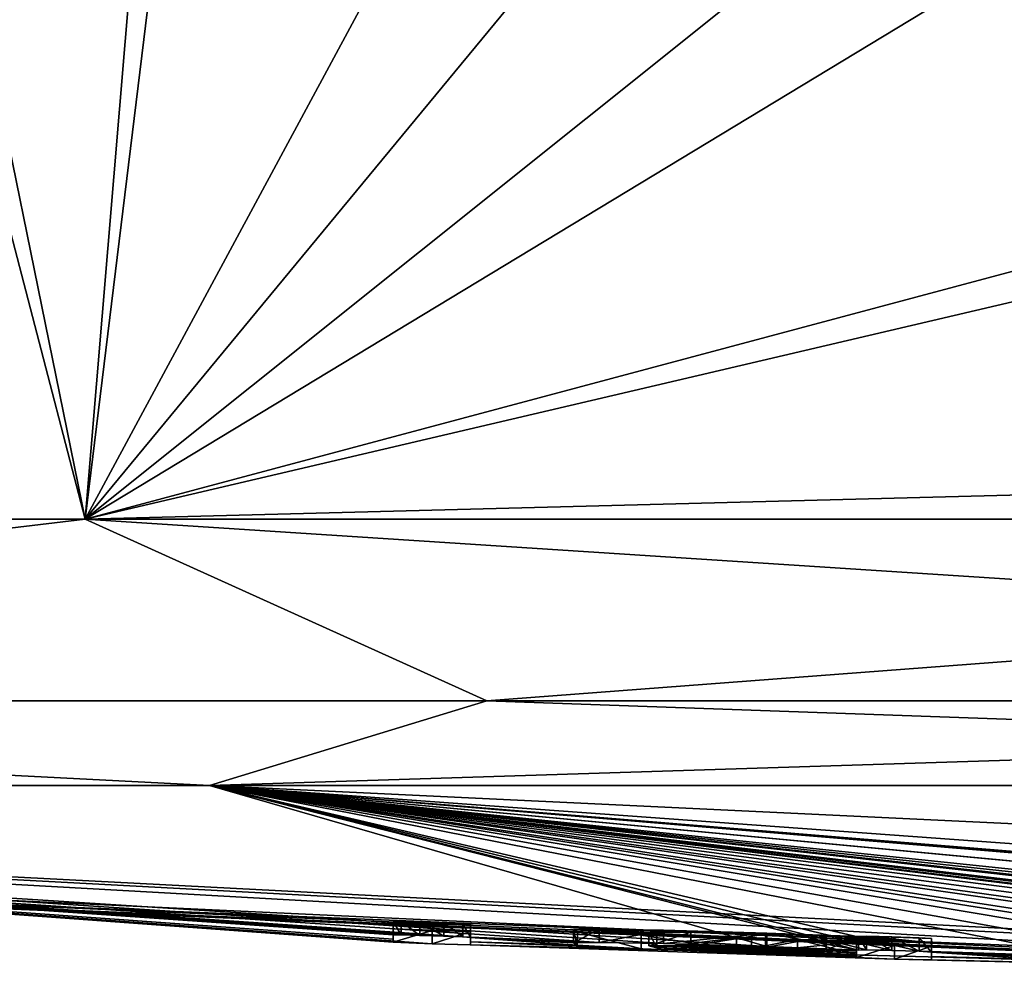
# Model space of a CAD drawing. Header units: millimetres. Extents: x -142 to 33, y -189 to 10.
# Tile 39 of 56: x -10.64 to -6.98, y -47.88 to -44.3. Entities that reach past the tile are written whole.
import ezdxf

# ---------------------------------------------------------------- set-up
doc = ezdxf.new("R2010")
doc.units = ezdxf.units.MM
doc.header["$LTSCALE"] = 52.148148
for name, color, linetype in [('1', 7, 'CONTINUOUS'), ('116', 7, 'CONTINUOUS'), ('121', 7, 'CONTINUOUS'), ('2', 7, 'CONTINUOUS'), ('76', 7, 'CONTINUOUS'), ('77', 7, 'CONTINUOUS'), ('78', 7, 'CONTINUOUS'), ('79', 7, 'CONTINUOUS'), ('80', 7, 'CONTINUOUS'), ('81', 7, 'CONTINUOUS'), ('82', 7, 'CONTINUOUS'), ('83', 7, 'CONTINUOUS'), ('84', 7, 'CONTINUOUS'), ('85', 7, 'CONTINUOUS'), ('86', 7, 'CONTINUOUS'), ('87', 7, 'CONTINUOUS'), ('88', 7, 'CONTINUOUS')]:
    doc.layers.add(name, color=color, linetype=linetype)

msp = doc.modelspace()

# ---------------------------------------------------------------- linework, layer by layer
at = {"layer": '1', "color": 7, "linetype": 'Continuous'}
for points in [[(-18.0033, -46.1517, -10.3942), (-15.339, -21.9, -14.3423), (-10.3941, -46.1517, -18.0033), (-18.0033, -46.1517, -10.3942)], [(-15.339, -21.9, -14.3423), (-8.3615, -21.9, -19.2632), (-10.3941, -46.1517, -18.0033), (-15.339, -21.9, -14.3423)], [(-10.3941, -46.1517, -18.0033), (-8.3615, -21.9, -19.2632), (-6.3857, -38.719, -19.8514), (-10.3941, -46.1517, -18.0033)], [(-10.3941, -46.1517, 18.0033), (-15.3521, -27.091, 14.2622), (-18.0033, -46.1517, 10.3942), (-10.3941, -46.1517, 18.0033)], [(-8.2825, -28.8994, 19.2307), (-15.3521, -27.091, 14.2622), (-10.3941, -46.1517, 18.0033), (-8.2825, -28.8994, 19.2307)], [(-4.2, -41.2013, 20.4038), (-8.2825, -28.8994, 19.2307), (-10.3941, -46.1517, 18.0033), (-4.2, -41.2013, 20.4038)], [(-6.0995, -40.9576, -19.9208), (-10.3941, -46.1517, -18.0033), (-6.3857, -38.719, -19.8514), (-6.0995, -40.9576, -19.9208)], [(-5.1693, -42.9923, -20.1639), (-10.3941, -46.1517, -18.0033), (-6.0995, -40.9576, -19.9208), (-5.1693, -42.9923, -20.1639)], [(-2.9715, -44.1682, 20.5924), (-4.2, -41.2013, 20.4038), (-10.3941, -46.1517, 18.0033), (-2.9715, -44.1682, 20.5924)], [(-3.7041, -44.5849, -20.4696), (-10.3941, -46.1517, -18.0033), (-5.1693, -42.9923, -20.1639), (-3.7041, -44.5849, -20.4696)], [(0, -46.1517, 20.7884), (-2.9715, -44.1682, 20.5924), (-10.3941, -46.1517, 18.0033), (0, -46.1517, 20.7884)], [(0, -45.8825, -20.7907), (-10.3941, -46.1517, -18.0033), (-3.7041, -44.5849, -20.4696), (0, -45.8825, -20.7907)], [(0, -46.1517, -20.7884), (-10.3941, -46.1517, -18.0033), (0, -45.8825, -20.7907), (0, -46.1517, -20.7884)]]:
    msp.add_3dface(points, dxfattribs=at)
at = {"layer": '116', "color": 250, "linetype": 'Continuous', "true_color": 0x282828}
for points in [[(-8.963, -47.6699, -3.6397), (-9.25, -47.6444, -4.615), (-9.221, -47.6442, -4.685), (-8.963, -47.6699, -3.6397)], [(-9.25, -47.6444, -4.615), (-8.963, -47.6699, -3.6397), (-9.25, -47.6599, -3.6413), (-9.25, -47.6444, -4.615)], [(-8.963, -47.6817, -2.668), (-9.25, -47.6717, -2.668), (-9.25, -47.6599, -3.6413), (-8.963, -47.6817, -2.668)], [(-8.963, -47.6699, -3.6397), (-8.963, -47.6817, -2.668), (-9.25, -47.6599, -3.6413), (-8.963, -47.6699, -3.6397)], [(-8.963, -47.6544, -4.615), (-8.963, -47.6699, -3.6397), (-9.221, -47.6442, -4.685), (-8.963, -47.6544, -4.615)], [(-9.151, -47.6461, -4.714), (-8.963, -47.6544, -4.615), (-9.221, -47.6442, -4.685), (-9.151, -47.6461, -4.714)], [(-9.062, -47.6492, -4.714), (-8.963, -47.6544, -4.615), (-9.151, -47.6461, -4.714), (-9.062, -47.6492, -4.714)], [(-8.963, -47.6544, -4.615), (-9.062, -47.6492, -4.714), (-8.9918, -47.6522, -4.6849), (-8.963, -47.6544, -4.615)], [(-8.963, -47.6817, -2.668), (-9.1055, -47.6782, -2.5245), (-9.25, -47.6717, -2.668), (-8.963, -47.6817, -2.668)], [(-8.5811, -47.6743, -4.2017), (-8.4855, -47.6729, -4.4783), (-8.3014, -47.685, -4.1034), (-8.5811, -47.6743, -4.2017)], [(-8.5667, -47.6828, -3.6747), (-8.5811, -47.6743, -4.2017), (-8.2717, -47.6924, -3.6697), (-8.5667, -47.6828, -3.6747)], [(-8.5811, -47.6743, -4.2017), (-8.3014, -47.685, -4.1034), (-8.2717, -47.6924, -3.6697), (-8.5811, -47.6743, -4.2017)], [(-7.9207, -47.7102, -3.1473), (-8.3301, -47.6958, -3.2757), (-8.5667, -47.6828, -3.6747), (-7.9207, -47.7102, -3.1473)], [(-7.9207, -47.7102, -3.1473), (-8.5667, -47.6828, -3.6747), (-7.976, -47.7055, -3.3893), (-7.9207, -47.7102, -3.1473)], [(-8.5667, -47.6828, -3.6747), (-8.2717, -47.6924, -3.6697), (-7.976, -47.7055, -3.3893), (-8.5667, -47.6828, -3.6747)], [(-8.4855, -47.6729, -4.4783), (-8.247, -47.6766, -4.7022), (-8.1455, -47.6844, -4.443), (-8.4855, -47.6729, -4.4783)], [(-8.4855, -47.6729, -4.4783), (-8.1455, -47.6844, -4.443), (-8.3014, -47.685, -4.1034), (-8.4855, -47.6729, -4.4783)], [(-8.247, -47.6766, -4.7022), (-7.8629, -47.6876, -4.7524), (-7.8678, -47.6915, -4.5272), (-8.247, -47.6766, -4.7022)], [(-8.247, -47.6766, -4.7022), (-7.8678, -47.6915, -4.5272), (-8.1455, -47.6844, -4.443), (-8.247, -47.6766, -4.7022)], [(-7.8629, -47.6876, -4.7524), (-7.6425, -47.6993, -4.4649), (-7.8678, -47.6915, -4.5272), (-7.8629, -47.6876, -4.7524)], [(-7.8629, -47.6876, -4.7524), (-7.523, -47.7007, -4.582), (-7.6425, -47.6993, -4.4649), (-7.8629, -47.6876, -4.7524)], [(-7.523, -47.7007, -4.582), (-7.53, -47.7051, -4.312), (-7.6425, -47.6993, -4.4649), (-7.523, -47.7007, -4.582)], [(-7.523, -47.7007, -4.582), (-7.252, -47.7243, -3.5683), (-7.53, -47.7051, -4.312), (-7.523, -47.7007, -4.582)], [(-7.252, -47.7243, -3.5683), (-7.523, -47.7007, -4.582), (-7.4928, -47.6997, -4.6856), (-7.252, -47.7243, -3.5683)], [(-7.252, -47.7078, -4.615), (-7.252, -47.7243, -3.5683), (-7.4928, -47.6997, -4.6856), (-7.252, -47.7078, -4.615)], [(-7.252, -47.7078, -4.615), (-7.4928, -47.6997, -4.6856), (-7.3986, -47.7019, -4.7138), (-7.252, -47.7078, -4.615)], [(-7.252, -47.7078, -4.615), (-7.3986, -47.7019, -4.7138), (-7.2975, -47.7051, -4.6968), (-7.252, -47.7078, -4.615)], [(-7.53, -47.7199, -3.307), (-7.9207, -47.7102, -3.1473), (-7.976, -47.7055, -3.3893), (-7.53, -47.7199, -3.307)], [(-7.53, -47.7199, -3.307), (-7.976, -47.7055, -3.3893), (-7.7496, -47.7121, -3.4068), (-7.53, -47.7199, -3.307)], [(-7.53, -47.7166, -3.552), (-7.53, -47.7199, -3.307), (-7.7496, -47.7121, -3.4068), (-7.53, -47.7166, -3.552)], [(-7.252, -47.7243, -3.5683), (-7.53, -47.7112, -3.9309), (-7.53, -47.7051, -4.312), (-7.252, -47.7243, -3.5683)], [(-7.252, -47.7243, -3.5683), (-7.53, -47.7166, -3.552), (-7.53, -47.7112, -3.9309), (-7.252, -47.7243, -3.5683)], [(-7.252, -47.7243, -3.5683), (-7.252, -47.7364, -2.539), (-7.53, -47.7166, -3.552), (-7.252, -47.7243, -3.5683)], [(-7.252, -47.7364, -2.539), (-7.53, -47.7199, -3.307), (-7.53, -47.7166, -3.552), (-7.252, -47.7364, -2.539)], [(-7.53, -47.7199, -3.307), (-7.252, -47.7364, -2.539), (-7.53, -47.7245, -2.923), (-7.53, -47.7199, -3.307)], [(-7.252, -47.7364, -2.539), (-7.53, -47.7285, -2.539), (-7.53, -47.7245, -2.923), (-7.252, -47.7364, -2.539)], [(-7.53, -47.7285, -2.539), (-7.252, -47.7364, -2.539), (-7.3898, -47.7339, -2.4), (-7.53, -47.7285, -2.539)]]:
    msp.add_3dface(points, dxfattribs=at)
at = {"layer": '121', "color": 7, "linetype": 'Continuous'}
for points in [[(-10.3941, -46.1517, 18.0033), (-18.0033, -46.1517, 10.3942), (-16.0424, -46.8257, 12.7934), (-10.3941, -46.1517, 18.0033)], [(-18.0033, -46.1517, -10.3942), (-10.3941, -46.1517, -18.0033), (-16.0424, -46.8257, -12.7934), (-18.0033, -46.1517, -10.3942)], [(-10.3941, -46.1517, 18.0033), (-16.0424, -46.8257, 12.7934), (-8.9029, -46.8257, 18.487), (-10.3941, -46.1517, 18.0033)], [(-10.3941, -46.1517, -18.0033), (-8.9029, -46.8257, -18.487), (-16.0424, -46.8257, -12.7934), (-10.3941, -46.1517, -18.0033)], [(0, -46.1517, 20.7884), (-10.3941, -46.1517, 18.0033), (0, -46.8257, 20.519), (0, -46.1517, 20.7884)], [(-10.3941, -46.1517, 18.0033), (-8.9029, -46.8257, 18.487), (0, -46.8257, 20.519), (-10.3941, -46.1517, 18.0033)], [(-10.3941, -46.1517, -18.0033), (0, -46.1517, -20.7884), (-8.9029, -46.8257, -18.487), (-10.3941, -46.1517, -18.0033)], [(0, -46.1517, -20.7884), (0, -46.8257, -20.519), (-8.9029, -46.8257, -18.487), (0, -46.1517, -20.7884)], [(-9.9323, -47.14, -17.2035), (-17.2034, -47.14, -9.9324), (-16.0424, -46.8257, -12.7934), (-9.9323, -47.14, -17.2035)], [(-17.2034, -47.14, 9.9324), (-9.9323, -47.14, 17.2035), (-16.0424, -46.8257, 12.7934), (-17.2034, -47.14, 9.9324)], [(-8.9029, -46.8257, -18.487), (-9.9323, -47.14, -17.2035), (-16.0424, -46.8257, -12.7934), (-8.9029, -46.8257, -18.487)], [(-16.0424, -46.8257, 12.7934), (-9.9323, -47.14, 17.2035), (-8.9029, -46.8257, 18.487), (-16.0424, -46.8257, 12.7934)], [(0, -47.14, -19.8648), (-9.9323, -47.14, -17.2035), (0, -46.8257, -20.519), (0, -47.14, -19.8648)], [(0, -46.8257, -20.519), (-9.9323, -47.14, -17.2035), (-8.9029, -46.8257, -18.487), (0, -46.8257, -20.519)], [(-9.9323, -47.14, 17.2035), (0, -47.14, 19.8648), (-8.9029, -46.8257, 18.487), (-9.9323, -47.14, 17.2035)], [(-8.9029, -46.8257, 18.487), (0, -47.14, 19.8648), (0, -46.8257, 20.519), (-8.9029, -46.8257, 18.487)]]:
    msp.add_3dface(points, dxfattribs=at)
at = {"layer": '2', "color": 7, "linetype": 'Continuous'}
for points in [[(-19.8648, -47.14, 0), (-18.3678, -47.2496, 0.6536), (-4.4312, -47.8559, 1.8203), (-19.8648, -47.14, 0)], [(-17.2034, -47.14, 9.9324), (-19.8648, -47.14, 0), (-4.4312, -47.8559, 1.8203), (-17.2034, -47.14, 9.9324)], [(-17.6153, -47.3017, -0.6438), (-17.2034, -47.14, -9.9324), (-3.393, -47.8777, -0.262), (-17.6153, -47.3017, -0.6438)], [(-17.2034, -47.14, -9.9324), (-9.9323, -47.14, -17.2035), (-7.8629, -47.7376, -4.7524), (-17.2034, -47.14, -9.9324)], [(-3.393, -47.8777, -0.262), (-17.2034, -47.14, -9.9324), (-9.1055, -47.7282, -2.5245), (-3.393, -47.8777, -0.262)], [(-8.4855, -47.7229, -4.4783), (-17.2034, -47.14, -9.9324), (-8.247, -47.7266, -4.7022), (-8.4855, -47.7229, -4.4783)], [(-17.2034, -47.14, -9.9324), (-8.4855, -47.7229, -4.4783), (-8.9918, -47.7022, -4.6849), (-17.2034, -47.14, -9.9324)], [(-8.247, -47.7266, -4.7022), (-17.2034, -47.14, -9.9324), (-7.8629, -47.7376, -4.7524), (-8.247, -47.7266, -4.7022)], [(-9.25, -47.7217, -2.668), (-17.2034, -47.14, -9.9324), (-9.25, -47.7099, -3.6413), (-9.25, -47.7217, -2.668)], [(-17.2034, -47.14, -9.9324), (-9.25, -47.7217, -2.668), (-9.1055, -47.7282, -2.5245), (-17.2034, -47.14, -9.9324)], [(-9.25, -47.7099, -3.6413), (-17.2034, -47.14, -9.9324), (-9.25, -47.6944, -4.615), (-9.25, -47.7099, -3.6413)], [(-9.25, -47.6944, -4.615), (-17.2034, -47.14, -9.9324), (-9.221, -47.6942, -4.685), (-9.25, -47.6944, -4.615)], [(-9.221, -47.6942, -4.685), (-17.2034, -47.14, -9.9324), (-9.151, -47.6961, -4.714), (-9.221, -47.6942, -4.685)], [(-9.151, -47.6961, -4.714), (-17.2034, -47.14, -9.9324), (-9.062, -47.6993, -4.714), (-9.151, -47.6961, -4.714)], [(-9.062, -47.6993, -4.714), (-17.2034, -47.14, -9.9324), (-8.9918, -47.7022, -4.6849), (-9.062, -47.6993, -4.714)], [(-9.9323, -47.14, 17.2035), (-17.2034, -47.14, 9.9324), (-3.6304, -47.8435, 4.0216), (-9.9323, -47.14, 17.2035)], [(-3.6304, -47.8435, 4.0216), (-17.2034, -47.14, 9.9324), (-4.4312, -47.8559, 1.8203), (-3.6304, -47.8435, 4.0216)], [(-2.3546, -47.8524, -4.3813), (-2.2076, -47.8678, -3.4468), (-9.9323, -47.14, -17.2035), (-2.3546, -47.8524, -4.3813)], [(-9.9323, -47.14, -17.2035), (-2.2076, -47.8678, -3.4468), (-3.2554, -47.8366, -4.7268), (-9.9323, -47.14, -17.2035)], [(0, -47.14, -19.8648), (-2.3546, -47.8524, -4.3813), (-9.9323, -47.14, -17.2035), (0, -47.14, -19.8648)], [(-3.712, -47.8372, -4.346), (-9.9323, -47.14, -17.2035), (-3.7062, -47.8352, -4.4678), (-3.712, -47.8372, -4.346)], [(-9.9323, -47.14, -17.2035), (-3.712, -47.8372, -4.346), (-4.096, -47.8268, -4.615), (-9.9323, -47.14, -17.2035)], [(-3.7062, -47.8352, -4.4678), (-9.9323, -47.14, -17.2035), (-3.6718, -47.8336, -4.5868), (-3.7062, -47.8352, -4.4678)], [(-3.6718, -47.8336, -4.5868), (-9.9323, -47.14, -17.2035), (-3.4852, -47.8337, -4.7254), (-3.6718, -47.8336, -4.5868)], [(-3.4852, -47.8337, -4.7254), (-9.9323, -47.14, -17.2035), (-3.2554, -47.8366, -4.7268), (-3.4852, -47.8337, -4.7254)], [(-9.9323, -47.14, -17.2035), (-4.096, -47.8268, -4.615), (-4.2067, -47.8232, -4.7137), (-9.9323, -47.14, -17.2035)], [(-5.3152, -47.8073, -4.4673), (-9.9323, -47.14, -17.2035), (-5.1626, -47.8069, -4.6632), (-5.3152, -47.8073, -4.4673)], [(-9.9323, -47.14, -17.2035), (-5.3152, -47.8073, -4.4673), (-5.6341, -47.7986, -4.5823), (-9.9323, -47.14, -17.2035)], [(-5.1626, -47.8069, -4.6632), (-9.9323, -47.14, -17.2035), (-4.907, -47.8105, -4.7395), (-5.1626, -47.8069, -4.6632)], [(-4.907, -47.8105, -4.7395), (-9.9323, -47.14, -17.2035), (-4.622, -47.8163, -4.7084), (-4.907, -47.8105, -4.7395)], [(-4.622, -47.8163, -4.7084), (-9.9323, -47.14, -17.2035), (-4.361, -47.8237, -4.546), (-4.622, -47.8163, -4.7084)], [(-4.361, -47.8237, -4.546), (-9.9323, -47.14, -17.2035), (-4.3376, -47.8217, -4.6788), (-4.361, -47.8237, -4.546)], [(-4.3376, -47.8217, -4.6788), (-9.9323, -47.14, -17.2035), (-4.2067, -47.8232, -4.7137), (-4.3376, -47.8217, -4.6788)], [(-6.6965, -47.7736, -4.5662), (-9.9323, -47.14, -17.2035), (-6.382, -47.7785, -4.7384), (-6.6965, -47.7736, -4.5662)], [(-9.9323, -47.14, -17.2035), (-6.6965, -47.7736, -4.5662), (-7.2975, -47.7551, -4.6968), (-9.9323, -47.14, -17.2035)], [(-6.382, -47.7785, -4.7384), (-9.9323, -47.14, -17.2035), (-6.0587, -47.7858, -4.7579), (-6.382, -47.7785, -4.7384)], [(-6.0587, -47.7858, -4.7579), (-9.9323, -47.14, -17.2035), (-5.8083, -47.7926, -4.7016), (-6.0587, -47.7858, -4.7579)], [(-5.8083, -47.7926, -4.7016), (-9.9323, -47.14, -17.2035), (-5.6341, -47.7986, -4.5823), (-5.8083, -47.7926, -4.7016)], [(-7.8629, -47.7376, -4.7524), (-9.9323, -47.14, -17.2035), (-7.523, -47.7507, -4.582), (-7.8629, -47.7376, -4.7524)], [(-7.523, -47.7507, -4.582), (-9.9323, -47.14, -17.2035), (-7.4928, -47.7498, -4.6856), (-7.523, -47.7507, -4.582)], [(-7.4928, -47.7498, -4.6856), (-9.9323, -47.14, -17.2035), (-7.3986, -47.752, -4.7138), (-7.4928, -47.7498, -4.6856)], [(-7.3986, -47.752, -4.7138), (-9.9323, -47.14, -17.2035), (-7.2975, -47.7551, -4.6968), (-7.3986, -47.752, -4.7138)], [(0, -47.14, 19.8648), (-9.9323, -47.14, 17.2035), (0, -47.6129, 12.2146), (0, -47.14, 19.8648)], [(0, -47.6129, 12.2146), (-9.9323, -47.14, 17.2035), (0, -47.8601, 4.5538), (0, -47.6129, 12.2146)], [(0, -47.8601, 4.5538), (-9.9323, -47.14, 17.2035), (-1.2088, -47.8551, 4.6782), (0, -47.8601, 4.5538)], [(-1.2088, -47.8551, 4.6782), (-9.9323, -47.14, 17.2035), (-1.2858, -47.8512, 4.8689), (-1.2088, -47.8551, 4.6782)], [(-1.2858, -47.8512, 4.8689), (-9.9323, -47.14, 17.2035), (-1.4788, -47.8487, 4.95), (-1.2858, -47.8512, 4.8689)], [(-1.4788, -47.8487, 4.95), (-9.9323, -47.14, 17.2035), (-3.6304, -47.8435, 4.0216), (-1.4788, -47.8487, 4.95)], [(-18.3678, -47.2496, 0.6536), (-17.624, -47.3012, 0.649), (-4.4312, -47.8559, 1.8203), (-18.3678, -47.2496, 0.6536)], [(-17.624, -47.3012, 0.649), (-17.25, -47.3271), (-4.4312, -47.8559, 1.8203), (-17.624, -47.3012, 0.649)], [(-17.25, -47.3271), (-17.6153, -47.3017, -0.6438), (-4.4312, -47.8559, 1.8203), (-17.25, -47.3271)], [(-4.4312, -47.8559, 1.8203), (-17.6153, -47.3017, -0.6438), (-3.393, -47.8777, -0.262), (-4.4312, -47.8559, 1.8203)], [(-8.4855, -47.7229, -4.4783), (-8.5811, -47.7244, -4.2017), (-8.9918, -47.7022, -4.6849), (-8.4855, -47.7229, -4.4783)], [(-8.9918, -47.7022, -4.6849), (-8.5811, -47.7244, -4.2017), (-8.963, -47.7045, -4.615), (-8.9918, -47.7022, -4.6849)], [(-8.963, -47.7318, -2.668), (-3.393, -47.8777, -0.262), (-9.1055, -47.7282, -2.5245), (-8.963, -47.7318, -2.668)], [(-8.5811, -47.7244, -4.2017), (-8.5668, -47.7328, -3.6747), (-8.963, -47.7045, -4.615), (-8.5811, -47.7244, -4.2017)], [(-8.963, -47.7045, -4.615), (-8.5668, -47.7328, -3.6747), (-8.963, -47.72, -3.6397), (-8.963, -47.7045, -4.615)], [(-7.53, -47.7785, -2.539), (-7.3898, -47.7839, -2.4), (-8.963, -47.72, -3.6397), (-7.53, -47.7785, -2.539)], [(-8.963, -47.72, -3.6397), (-7.3898, -47.7839, -2.4), (-8.963, -47.7318, -2.668), (-8.963, -47.72, -3.6397)], [(-8.3302, -47.7459, -3.2757), (-7.53, -47.7785, -2.539), (-8.963, -47.72, -3.6397), (-8.3302, -47.7459, -3.2757)], [(-8.5668, -47.7328, -3.6747), (-8.3302, -47.7459, -3.2757), (-8.963, -47.72, -3.6397), (-8.5668, -47.7328, -3.6747)], [(-7.3898, -47.7839, -2.4), (-3.393, -47.8777, -0.262), (-8.963, -47.7318, -2.668), (-7.3898, -47.7839, -2.4)], [(-8.1455, -47.7344, -4.443), (-7.53, -47.7612, -3.9309), (-8.3014, -47.735, -4.1034), (-8.1455, -47.7344, -4.443)], [(-7.53, -47.7612, -3.9309), (-7.53, -47.7667, -3.552), (-8.3014, -47.735, -4.1034), (-7.53, -47.7612, -3.9309)], [(-8.3014, -47.735, -4.1034), (-7.53, -47.7667, -3.552), (-8.2717, -47.7425, -3.6697), (-8.3014, -47.735, -4.1034)], [(-7.53, -47.7552, -4.312), (-7.53, -47.7612, -3.9309), (-8.1455, -47.7344, -4.443), (-7.53, -47.7552, -4.312)], [(-7.8678, -47.7415, -4.5272), (-7.53, -47.7552, -4.312), (-8.1455, -47.7344, -4.443), (-7.8678, -47.7415, -4.5272)], [(-7.53, -47.7745, -2.923), (-7.53, -47.7785, -2.539), (-8.3302, -47.7459, -3.2757), (-7.53, -47.7745, -2.923)], [(-7.9208, -47.7603, -3.1473), (-7.53, -47.7745, -2.923), (-8.3302, -47.7459, -3.2757), (-7.9208, -47.7603, -3.1473)], [(-8.2717, -47.7425, -3.6697), (-7.53, -47.7667, -3.552), (-7.7496, -47.7621, -3.4069), (-8.2717, -47.7425, -3.6697)], [(-7.976, -47.7555, -3.3893), (-8.2717, -47.7425, -3.6697), (-7.7496, -47.7621, -3.4069), (-7.976, -47.7555, -3.3893)], [(-7.53, -47.7699, -3.307), (-7.53, -47.7745, -2.923), (-7.9208, -47.7603, -3.1473), (-7.53, -47.7699, -3.307)], [(-7.6425, -47.7493, -4.4649), (-7.53, -47.7552, -4.312), (-7.8678, -47.7415, -4.5272), (-7.6425, -47.7493, -4.4649)], [(-6.6965, -47.7736, -4.5662), (-6.8711, -47.7746, -4.2415), (-7.2975, -47.7551, -4.6968), (-6.6965, -47.7736, -4.5662)], [(-6.8711, -47.7746, -4.2415), (-7.252, -47.7579, -4.615), (-7.2975, -47.7551, -4.6968), (-6.8711, -47.7746, -4.2415)], [(-6.9041, -47.7795, -3.8729), (-6.817, -47.7869, -3.5105), (-7.252, -47.7579, -4.615), (-6.9041, -47.7795, -3.8729)], [(-7.252, -47.7579, -4.615), (-6.817, -47.7869, -3.5105), (-7.252, -47.7743, -3.5683), (-7.252, -47.7579, -4.615)], [(-6.8711, -47.7746, -4.2415), (-6.9041, -47.7795, -3.8729), (-7.252, -47.7579, -4.615), (-6.8711, -47.7746, -4.2415)], [(-6.549, -47.7975, -3.2272), (-3.393, -47.8777, -0.262), (-7.252, -47.7743, -3.5683), (-6.549, -47.7975, -3.2272)], [(-7.252, -47.7743, -3.5683), (-3.393, -47.8777, -0.262), (-7.252, -47.7864, -2.539), (-7.252, -47.7743, -3.5683)], [(-6.817, -47.7869, -3.5105), (-6.549, -47.7975, -3.2272), (-7.252, -47.7743, -3.5683), (-6.817, -47.7869, -3.5105)], [(-7.252, -47.7864, -2.539), (-3.393, -47.8777, -0.262), (-7.3898, -47.7839, -2.4), (-7.252, -47.7864, -2.539)]]:
    msp.add_3dface(points, dxfattribs=at)
at = {"layer": '76', "color": 7, "linetype": 'Continuous'}
for points in [[(-7.252, -47.7579, -4.615), (-7.252, -47.7743, -3.5683), (-7.252, -47.7078, -4.615), (-7.252, -47.7579, -4.615)], [(-7.252, -47.7078, -4.615), (-7.252, -47.7743, -3.5683), (-7.252, -47.7243, -3.5683), (-7.252, -47.7078, -4.615)], [(-7.252, -47.7743, -3.5683), (-7.252, -47.7864, -2.539), (-7.252, -47.7243, -3.5683), (-7.252, -47.7743, -3.5683)], [(-7.252, -47.7243, -3.5683), (-7.252, -47.7864, -2.539), (-7.252, -47.7364, -2.539), (-7.252, -47.7243, -3.5683)]]:
    msp.add_3dface(points, dxfattribs=at)
at = {"layer": '77', "color": 7, "linetype": 'Continuous'}
for points in [[(-7.523, -47.7007, -4.582), (-7.4928, -47.7498, -4.6856), (-7.4928, -47.6997, -4.6856), (-7.523, -47.7007, -4.582)], [(-7.523, -47.7507, -4.582), (-7.4928, -47.7498, -4.6856), (-7.523, -47.7007, -4.582), (-7.523, -47.7507, -4.582)], [(-7.4928, -47.7498, -4.6856), (-7.3986, -47.752, -4.7138), (-7.4928, -47.6997, -4.6856), (-7.4928, -47.7498, -4.6856)], [(-7.4928, -47.6997, -4.6856), (-7.3986, -47.752, -4.7138), (-7.3986, -47.7019, -4.7138), (-7.4928, -47.6997, -4.6856)], [(-7.3986, -47.752, -4.7138), (-7.2975, -47.7551, -4.6968), (-7.3986, -47.7019, -4.7138), (-7.3986, -47.752, -4.7138)], [(-7.3986, -47.7019, -4.7138), (-7.2975, -47.7551, -4.6968), (-7.2975, -47.7051, -4.6968), (-7.3986, -47.7019, -4.7138)], [(-7.2975, -47.7551, -4.6968), (-7.252, -47.7579, -4.615), (-7.2975, -47.7051, -4.6968), (-7.2975, -47.7551, -4.6968)], [(-7.252, -47.7579, -4.615), (-7.252, -47.7078, -4.615), (-7.2975, -47.7051, -4.6968), (-7.252, -47.7579, -4.615)]]:
    msp.add_3dface(points, dxfattribs=at)
at = {"layer": '78', "color": 7, "linetype": 'Continuous'}
for points in [[(-8.5811, -47.7244, -4.2017), (-8.4855, -47.7229, -4.4783), (-8.4855, -47.6729, -4.4783), (-8.5811, -47.7244, -4.2017)], [(-8.5811, -47.6743, -4.2017), (-8.5811, -47.7244, -4.2017), (-8.4855, -47.6729, -4.4783), (-8.5811, -47.6743, -4.2017)], [(-8.5668, -47.7328, -3.6747), (-8.5811, -47.7244, -4.2017), (-8.5811, -47.6743, -4.2017), (-8.5668, -47.7328, -3.6747)], [(-8.5667, -47.6828, -3.6747), (-8.5668, -47.7328, -3.6747), (-8.5811, -47.6743, -4.2017), (-8.5667, -47.6828, -3.6747)], [(-8.3302, -47.7459, -3.2757), (-8.5668, -47.7328, -3.6747), (-8.5667, -47.6828, -3.6747), (-8.3302, -47.7459, -3.2757)], [(-8.3301, -47.6958, -3.2757), (-8.3302, -47.7459, -3.2757), (-8.5667, -47.6828, -3.6747), (-8.3301, -47.6958, -3.2757)], [(-8.4855, -47.6729, -4.4783), (-8.4855, -47.7229, -4.4783), (-8.247, -47.6766, -4.7022), (-8.4855, -47.6729, -4.4783)], [(-8.4855, -47.7229, -4.4783), (-8.247, -47.7266, -4.7022), (-8.247, -47.6766, -4.7022), (-8.4855, -47.7229, -4.4783)], [(-7.9208, -47.7603, -3.1473), (-8.3302, -47.7459, -3.2757), (-8.3301, -47.6958, -3.2757), (-7.9208, -47.7603, -3.1473)], [(-7.9207, -47.7102, -3.1473), (-7.9208, -47.7603, -3.1473), (-8.3301, -47.6958, -3.2757), (-7.9207, -47.7102, -3.1473)], [(-8.247, -47.6766, -4.7022), (-8.247, -47.7266, -4.7022), (-7.8629, -47.6876, -4.7524), (-8.247, -47.6766, -4.7022)], [(-8.247, -47.7266, -4.7022), (-7.8629, -47.7376, -4.7524), (-7.8629, -47.6876, -4.7524), (-8.247, -47.7266, -4.7022)], [(-7.8629, -47.7376, -4.7524), (-7.523, -47.7507, -4.582), (-7.8629, -47.6876, -4.7524), (-7.8629, -47.7376, -4.7524)], [(-7.523, -47.7507, -4.582), (-7.523, -47.7007, -4.582), (-7.8629, -47.6876, -4.7524), (-7.523, -47.7507, -4.582)], [(-7.53, -47.7199, -3.307), (-7.9208, -47.7603, -3.1473), (-7.9207, -47.7102, -3.1473), (-7.53, -47.7199, -3.307)], [(-7.53, -47.7699, -3.307), (-7.9208, -47.7603, -3.1473), (-7.53, -47.7199, -3.307), (-7.53, -47.7699, -3.307)]]:
    msp.add_3dface(points, dxfattribs=at)
at = {"layer": '79', "color": 7, "linetype": 'Continuous'}
for points in [[(-7.53, -47.7699, -3.307), (-7.53, -47.7199, -3.307), (-7.53, -47.7245, -2.923), (-7.53, -47.7699, -3.307)], [(-7.53, -47.7745, -2.923), (-7.53, -47.7699, -3.307), (-7.53, -47.7245, -2.923), (-7.53, -47.7745, -2.923)], [(-7.53, -47.7285, -2.539), (-7.53, -47.7745, -2.923), (-7.53, -47.7245, -2.923), (-7.53, -47.7285, -2.539)], [(-7.53, -47.7785, -2.539), (-7.53, -47.7745, -2.923), (-7.53, -47.7285, -2.539), (-7.53, -47.7785, -2.539)]]:
    msp.add_3dface(points, dxfattribs=at)
at = {"layer": '80', "color": 7, "linetype": 'Continuous'}
for points in [[(-7.53, -47.7785, -2.539), (-7.53, -47.7285, -2.539), (-7.3898, -47.7339, -2.4), (-7.53, -47.7785, -2.539)], [(-7.3898, -47.7839, -2.4), (-7.53, -47.7785, -2.539), (-7.3898, -47.7339, -2.4), (-7.3898, -47.7839, -2.4)], [(-7.252, -47.7364, -2.539), (-7.3898, -47.7839, -2.4), (-7.3898, -47.7339, -2.4), (-7.252, -47.7364, -2.539)], [(-7.252, -47.7864, -2.539), (-7.3898, -47.7839, -2.4), (-7.252, -47.7364, -2.539), (-7.252, -47.7864, -2.539)]]:
    msp.add_3dface(points, dxfattribs=at)
at = {"layer": '81', "color": 7, "linetype": 'Continuous'}
for points in [[(-7.53, -47.7112, -3.9309), (-7.53, -47.7552, -4.312), (-7.53, -47.7051, -4.312), (-7.53, -47.7112, -3.9309)], [(-7.53, -47.7612, -3.9309), (-7.53, -47.7552, -4.312), (-7.53, -47.7112, -3.9309), (-7.53, -47.7612, -3.9309)], [(-7.53, -47.7166, -3.552), (-7.53, -47.7612, -3.9309), (-7.53, -47.7112, -3.9309), (-7.53, -47.7166, -3.552)], [(-7.53, -47.7667, -3.552), (-7.53, -47.7612, -3.9309), (-7.53, -47.7166, -3.552), (-7.53, -47.7667, -3.552)]]:
    msp.add_3dface(points, dxfattribs=at)
at = {"layer": '82', "color": 7, "linetype": 'Continuous'}
for points in [[(-8.1455, -47.7344, -4.443), (-8.3014, -47.735, -4.1034), (-8.1455, -47.6844, -4.443), (-8.1455, -47.7344, -4.443)], [(-8.1455, -47.6844, -4.443), (-8.3014, -47.735, -4.1034), (-8.3014, -47.685, -4.1034), (-8.1455, -47.6844, -4.443)], [(-8.3014, -47.735, -4.1034), (-8.2717, -47.7425, -3.6697), (-8.3014, -47.685, -4.1034), (-8.3014, -47.735, -4.1034)], [(-8.3014, -47.685, -4.1034), (-8.2717, -47.7425, -3.6697), (-8.2717, -47.6924, -3.6697), (-8.3014, -47.685, -4.1034)], [(-8.2717, -47.6924, -3.6697), (-8.2717, -47.7425, -3.6697), (-7.976, -47.7055, -3.3893), (-8.2717, -47.6924, -3.6697)], [(-7.8678, -47.6915, -4.5272), (-8.1455, -47.7344, -4.443), (-8.1455, -47.6844, -4.443), (-7.8678, -47.6915, -4.5272)], [(-7.8678, -47.7415, -4.5272), (-8.1455, -47.7344, -4.443), (-7.8678, -47.6915, -4.5272), (-7.8678, -47.7415, -4.5272)], [(-7.6425, -47.6993, -4.4649), (-7.8678, -47.7415, -4.5272), (-7.8678, -47.6915, -4.5272), (-7.6425, -47.6993, -4.4649)], [(-7.6425, -47.7493, -4.4649), (-7.8678, -47.7415, -4.5272), (-7.6425, -47.6993, -4.4649), (-7.6425, -47.7493, -4.4649)], [(-7.53, -47.7051, -4.312), (-7.6425, -47.7493, -4.4649), (-7.6425, -47.6993, -4.4649), (-7.53, -47.7051, -4.312)], [(-8.2717, -47.7425, -3.6697), (-7.976, -47.7555, -3.3893), (-7.976, -47.7055, -3.3893), (-8.2717, -47.7425, -3.6697)], [(-7.976, -47.7055, -3.3893), (-7.976, -47.7555, -3.3893), (-7.7496, -47.7121, -3.4068), (-7.976, -47.7055, -3.3893)], [(-7.976, -47.7555, -3.3893), (-7.7496, -47.7621, -3.4069), (-7.7496, -47.7121, -3.4068), (-7.976, -47.7555, -3.3893)], [(-7.7496, -47.7621, -3.4069), (-7.53, -47.7667, -3.552), (-7.7496, -47.7121, -3.4068), (-7.7496, -47.7621, -3.4069)], [(-7.53, -47.7667, -3.552), (-7.53, -47.7166, -3.552), (-7.7496, -47.7121, -3.4068), (-7.53, -47.7667, -3.552)], [(-7.53, -47.7552, -4.312), (-7.6425, -47.7493, -4.4649), (-7.53, -47.7051, -4.312), (-7.53, -47.7552, -4.312)]]:
    msp.add_3dface(points, dxfattribs=at)
at = {"layer": '83', "color": 7, "linetype": 'Continuous'}
for points in [[(-9.1055, -47.6782, -2.5245), (-9.25, -47.7217, -2.668), (-9.25, -47.6717, -2.668), (-9.1055, -47.6782, -2.5245)], [(-9.1055, -47.7282, -2.5245), (-9.25, -47.7217, -2.668), (-9.1055, -47.6782, -2.5245), (-9.1055, -47.7282, -2.5245)], [(-8.963, -47.6817, -2.668), (-9.1055, -47.7282, -2.5245), (-9.1055, -47.6782, -2.5245), (-8.963, -47.6817, -2.668)], [(-8.963, -47.7318, -2.668), (-9.1055, -47.7282, -2.5245), (-8.963, -47.6817, -2.668), (-8.963, -47.7318, -2.668)]]:
    msp.add_3dface(points, dxfattribs=at)
at = {"layer": '84', "color": 7, "linetype": 'Continuous'}
for points in [[(-8.963, -47.7045, -4.615), (-8.963, -47.72, -3.6397), (-8.963, -47.6544, -4.615), (-8.963, -47.7045, -4.615)], [(-8.963, -47.6544, -4.615), (-8.963, -47.72, -3.6397), (-8.963, -47.6699, -3.6397), (-8.963, -47.6544, -4.615)], [(-8.963, -47.72, -3.6397), (-8.963, -47.7318, -2.668), (-8.963, -47.6699, -3.6397), (-8.963, -47.72, -3.6397)], [(-8.963, -47.7318, -2.668), (-8.963, -47.6817, -2.668), (-8.963, -47.6699, -3.6397), (-8.963, -47.7318, -2.668)]]:
    msp.add_3dface(points, dxfattribs=at)
at = {"layer": '85', "color": 7, "linetype": 'Continuous'}
for points in [[(-9.062, -47.6993, -4.714), (-8.9918, -47.7022, -4.6849), (-9.062, -47.6492, -4.714), (-9.062, -47.6993, -4.714)], [(-9.062, -47.6492, -4.714), (-8.9918, -47.7022, -4.6849), (-8.9918, -47.6522, -4.6849), (-9.062, -47.6492, -4.714)], [(-8.9918, -47.7022, -4.6849), (-8.963, -47.7045, -4.615), (-8.9918, -47.6522, -4.6849), (-8.9918, -47.7022, -4.6849)], [(-8.963, -47.7045, -4.615), (-8.963, -47.6544, -4.615), (-8.9918, -47.6522, -4.6849), (-8.963, -47.7045, -4.615)]]:
    msp.add_3dface(points, dxfattribs=at)
at = {"layer": '86', "color": 7, "linetype": 'Continuous'}
for points in [[(-9.151, -47.6961, -4.714), (-9.062, -47.6993, -4.714), (-9.151, -47.6461, -4.714), (-9.151, -47.6961, -4.714)], [(-9.062, -47.6993, -4.714), (-9.062, -47.6492, -4.714), (-9.151, -47.6461, -4.714), (-9.062, -47.6993, -4.714)]]:
    msp.add_3dface(points, dxfattribs=at)
at = {"layer": '87', "color": 7, "linetype": 'Continuous'}
for points in [[(-9.25, -47.6444, -4.615), (-9.221, -47.6942, -4.685), (-9.221, -47.6442, -4.685), (-9.25, -47.6444, -4.615)], [(-9.25, -47.6944, -4.615), (-9.221, -47.6942, -4.685), (-9.25, -47.6444, -4.615), (-9.25, -47.6944, -4.615)], [(-9.221, -47.6942, -4.685), (-9.151, -47.6961, -4.714), (-9.221, -47.6442, -4.685), (-9.221, -47.6942, -4.685)], [(-9.151, -47.6961, -4.714), (-9.151, -47.6461, -4.714), (-9.221, -47.6442, -4.685), (-9.151, -47.6961, -4.714)]]:
    msp.add_3dface(points, dxfattribs=at)
at = {"layer": '88', "color": 7, "linetype": 'Continuous'}
for points in [[(-9.25, -47.6944, -4.615), (-9.25, -47.6444, -4.615), (-9.25, -47.6599, -3.6413), (-9.25, -47.6944, -4.615)], [(-9.25, -47.7099, -3.6413), (-9.25, -47.6944, -4.615), (-9.25, -47.6599, -3.6413), (-9.25, -47.7099, -3.6413)], [(-9.25, -47.6717, -2.668), (-9.25, -47.7099, -3.6413), (-9.25, -47.6599, -3.6413), (-9.25, -47.6717, -2.668)], [(-9.25, -47.7217, -2.668), (-9.25, -47.7099, -3.6413), (-9.25, -47.6717, -2.668), (-9.25, -47.7217, -2.668)]]:
    msp.add_3dface(points, dxfattribs=at)

doc.saveas('drawing.dxf')
